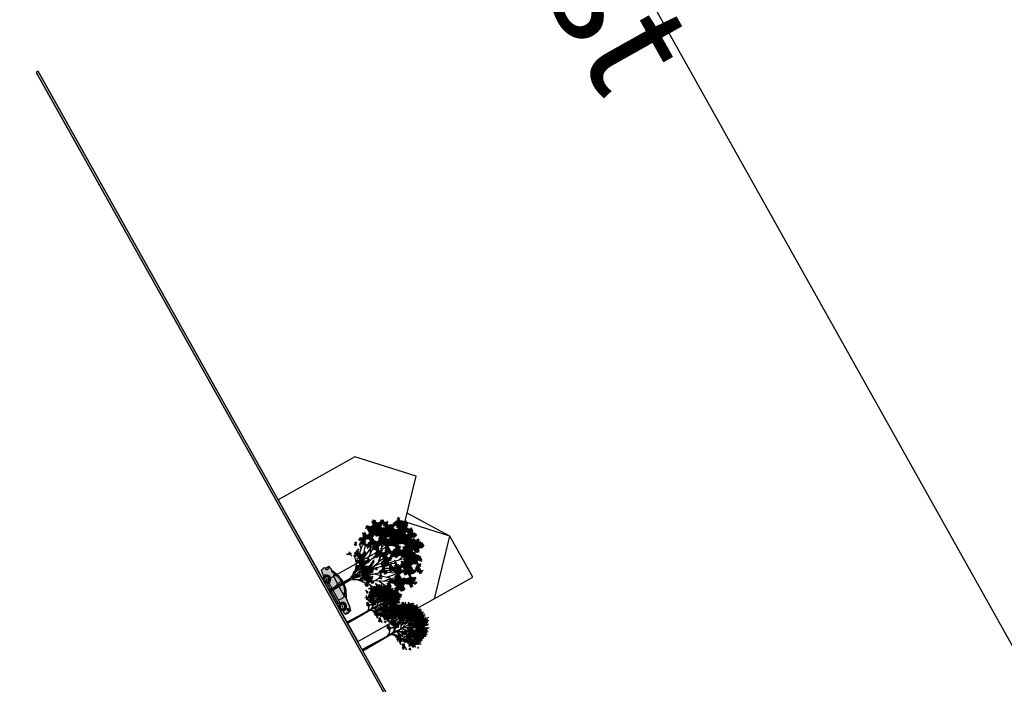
# Model space of a CAD drawing. Header units: metres. Extents: x -141 to 670, y -272 to 642.
# Tile 10 of 34: x -80 to 10, y 81 to 141. Entities that reach past the tile are written whole.
import ezdxf

# ---------------------------------------------------------------- set-up
doc = ezdxf.new("R2010")
doc.units = ezdxf.units.M
doc.header["$LTSCALE"] = 0.05
doc.layers.add('00_Noplot', color=241, linetype='Continuous', lineweight=0, plot=False)
doc.layers.add('_Hilfe', color=40, linetype='Continuous', plot=False)
doc.layers.add('F_Gebäude', color=251, linetype='Continuous', transparency=0.5)
doc.layers.add('L_Baum', color=7, linetype='Continuous', true_color=0x8d8c44)
for name, color, linetype in [('L_Möblierung', 253, 'Continuous'), ('Line 0.05', 9, 'Continuous'), ('Line 0.15', 8, 'Continuous'), ('Linie EXTRA-THIN', 13, 'Continuous')]:
    doc.layers.add(name, color=color, linetype=linetype)
doc.styles.get("Standard").update_dxf_attribs({"font": 'ARIALN.TTF'})

# ---------------------------------------------------------------- blocks, each defined once
blk = doc.blocks.new('*X12')
at = {"color": 0, "linetype": 'ByBlock'}
for p, q in [((28.618, 24.6), (29.183, 24.6)), ((28.644, 24.7), (29.024, 24.7)), ((29.455, 24.6), (30.446, 24.6)), ((29.472, 24.7), (30.473, 24.7)), ((29.489, 24.8), (29.861, 24.8)), ((30.029, 24.8), (30.473, 24.8)), ((30.156, 24.9), (30.391, 24.9)), ((30.671, 24.6), (31.62, 24.6)), ((30.718, 24.7), (31.689, 24.7)), ((30.73, 24.8), (31.725, 24.8)), ((30.746, 24.9), (30.94, 24.9)), ((31.072, 24.9), (31.697, 24.9)), ((31.224, 25), (31.651, 25)), ((27.975, 24.2), (29.648, 24.2)), ((28.06, 24.1), (29.711, 24.1)), ((28.119, 24.3), (28.171, 24.3)), ((28.126, 24), (31.603, 24)), ((28.183, 23.9), (31.453, 23.9)), ((28.202, 23.8), (31.453, 23.8)), ((28.216, 23.7), (28.931, 23.7)), ((28.402, 24.3), (31.9, 24.3)), ((28.473, 24.4), (30.374, 24.4)), ((28.593, 24.5), (29.313, 24.5)), ((28.934, 23.7), (33.193, 23.7)), ((29.346, 24.5), (30.374, 24.5)), ((29.797, 24.1), (31.842, 24.1)), ((29.847, 24.2), (31.9, 24.2)), ((30.477, 24.4), (31.84, 24.4)), ((30.487, 24.5), (31.631, 24.5)), ((31.468, 23.8), (32.562, 23.8)), ((31.641, 24), (31.786, 24)), ((31.658, 23.9), (32.591, 23.9)), ((31.949, 24), (32.741, 24)), ((32.09, 24.1), (32.804, 24.1)), ((32.231, 24.2), (32.737, 24.2)), ((32.867, 23.8), (33.156, 23.8)), ((32.931, 23.9), (33.044, 23.9)), ((33.528, 23.7), (33.688, 23.7)), ((33.613, 23.8), (33.624, 23.8)), ((27.414, 22.7), (31.594, 22.7)), ((27.466, 22.8), (33.461, 22.8)), ((27.795, 22.9), (30.709, 22.9)), ((27.808, 23), (30.312, 23)), ((27.821, 23.1), (27.976, 23.1)), ((28.172, 23.1), (30.35, 23.1)), ((28.201, 23.2), (30.389, 23.2)), ((28.231, 23.6), (28.631, 23.6)), ((28.266, 23.3), (30.433, 23.3)), ((28.277, 23.5), (28.595, 23.5)), ((28.323, 23.4), (28.586, 23.4)), ((28.753, 23.6), (28.791, 23.6)), ((28.857, 23.4), (30.533, 23.4)), ((28.942, 23.5), (32.783, 23.5)), ((28.947, 23.6), (33.751, 23.6)), ((30.433, 23), (30.659, 23)), ((30.676, 23.2), (32.65, 23.2)), ((30.7, 23.4), (32.727, 23.4)), ((30.713, 23.3), (32.63, 23.3)), ((30.794, 22.9), (33.465, 22.9)), ((30.866, 23), (32.69, 23)), ((30.891, 23.1), (32.67, 23.1)), ((31.723, 22.7), (33.374, 22.7)), ((32.699, 23), (33.441, 23)), ((32.897, 23.5), (33.814, 23.5)), ((32.99, 23.4), (33.796, 23.4)), ((33.024, 23.3), (33.537, 23.3)), ((33.057, 23.2), (33.064, 23.2)), ((33.147, 23.1), (33.417, 23.1)), ((33.181, 23.2), (33.394, 23.2)), ((33.735, 22.7), (34.073, 22.7)), ((33.806, 22.8), (34.012, 22.8)), ((34.28, 22.7), (34.388, 22.7)), ((27.028, 22), (31.09, 22)), ((27.077, 21.9), (31.099, 21.9)), ((27.127, 21.8), (30.69, 21.8)), ((27.133, 22.1), (29.971, 22.1)), ((27.42, 22.2), (30.033, 22.2)), ((27.424, 22.6), (27.88, 22.6)), ((27.5, 22.3), (29.225, 22.3)), ((27.514, 22.5), (27.88, 22.5)), ((27.516, 22.4), (27.927, 22.4)), ((27.955, 22.6), (28.051, 22.6)), ((28.138, 22.4), (29.153, 22.4)), ((28.166, 22.5), (29.258, 22.5)), ((28.184, 22.6), (31.364, 22.6)), ((29.282, 22.3), (30.095, 22.3)), ((29.346, 22.5), (30.219, 22.5)), ((29.346, 22.4), (30.157, 22.4)), ((30.447, 22.5), (31.318, 22.5)), ((30.462, 22.4), (31.273, 22.4)), ((30.489, 22.3), (31.313, 22.3)), ((30.516, 22.1), (31.255, 22.1)), ((30.566, 22.2), (31.358, 22.2)), ((30.796, 21.8), (31.108, 21.8)), ((31.411, 21.9), (32.831, 21.9)), ((31.533, 21.8), (32.854, 21.8)), ((31.8, 22.4), (34.341, 22.4)), ((31.85, 22.5), (34.445, 22.5)), ((31.934, 22), (32.853, 22)), ((31.966, 22.6), (33.435, 22.6)), ((31.991, 22.3), (33.202, 22.3)), ((32.073, 22.2), (32.402, 22.2)), ((32.073, 22.1), (32.416, 22.1)), ((32.589, 22.1), (33.193, 22.1)), ((32.64, 22.2), (33.217, 22.2)), ((33.32, 21.8), (34.014, 21.8)), ((33.331, 21.9), (34.106, 21.9)), ((33.461, 22), (34.52, 22)), ((33.49, 22.1), (34.505, 22.1)), ((33.512, 22.2), (34.486, 22.2)), ((33.533, 22.3), (34.263, 22.3)), ((33.69, 22.6), (34.134, 22.6)), ((34.165, 22.6), (34.445, 22.6)), ((34.341, 21.9), (34.344, 21.9)), ((27.187, 21.2), (28.49, 21.2)), ((27.253, 21.1), (29.814, 21.1)), ((27.28, 21.3), (28.426, 21.3)), ((27.361, 21), (27.468, 21)), ((27.374, 21.4), (28.412, 21.4)), ((27.427, 21.7), (28.65, 21.7)), ((27.461, 21.6), (28.622, 21.6)), ((27.468, 21.5), (28.601, 21.5)), ((27.969, 21), (30.564, 21)), ((27.986, 20.8), (29.671, 20.8)), ((28.014, 20.9), (30.483, 20.9)), ((28.709, 21.7), (29.716, 21.7)), ((28.838, 21.6), (29.541, 21.6)), ((28.923, 21.2), (29.636, 21.2)), ((28.971, 21.5), (29.569, 21.5)), ((29.023, 21.3), (29.514, 21.3)), ((29.028, 21.4), (29.541, 21.4)), ((29.734, 20.8), (30.406, 20.8)), ((29.884, 21.1), (31.606, 21.1)), ((29.914, 21.2), (31.632, 21.2)), ((29.945, 21.3), (30.126, 21.3)), ((29.96, 21.7), (30.592, 21.7)), ((30.103, 21.6), (30.692, 21.6)), ((30.211, 21.3), (31.405, 21.3)), ((30.246, 21.5), (30.693, 21.5)), ((30.273, 21.4), (31.262, 21.4)), ((30.852, 21), (31.581, 21)), ((30.893, 21.5), (31.278, 21.5)), ((30.91, 21.7), (31.207, 21.7)), ((30.912, 21.6), (31.268, 21.6)), ((30.923, 20.8), (31.575, 20.8)), ((30.932, 20.9), (31.575, 20.9)), ((31.506, 21.3), (32.352, 21.3)), ((31.563, 21.4), (34.364, 21.4)), ((31.662, 21.2), (32.269, 21.2)), ((31.788, 21.1), (32.284, 21.1)), ((31.824, 21.7), (32.881, 21.7)), ((31.895, 21.5), (34.002, 21.5)), ((31.911, 20.8), (31.998, 20.8)), ((31.915, 21), (32.299, 21)), ((31.924, 21.6), (33.963, 21.6)), ((32.726, 21.3), (34.409, 21.3)), ((32.755, 21.2), (34.438, 21.2)), ((32.826, 20.8), (33.63, 20.8)), ((32.937, 21.1), (34.401, 21.1)), ((32.977, 21), (34.364, 21)), ((32.995, 20.9), (34.168, 20.9)), ((33.296, 21.7), (33.924, 21.7)), ((33.712, 20.8), (34.163, 20.8)), ((34.508, 20.8), (34.775, 20.8)), ((34.609, 20.9), (34.649, 20.9)), ((27.629, 20.5), (28.385, 20.5)), ((27.664, 20.6), (28.372, 20.6)), ((27.7, 20.7), (28.447, 20.7)), ((27.844, 20.4), (28.445, 20.4)), ((27.891, 20.1), (28.933, 20.1)), ((27.929, 20), (28.736, 20)), ((27.967, 19.9), (28.194, 19.9)), ((27.971, 20.2), (28.968, 20.2)), ((28.022, 20.3), (28.601, 20.3)), ((28.298, 19.9), (28.603, 19.9)), ((28.67, 20.7), (29.098, 20.7)), ((28.706, 20.6), (29.056, 20.6)), ((28.706, 20.5), (29.09, 20.5)), ((28.764, 20.3), (29.183, 20.3)), ((28.808, 20.4), (29.125, 20.4)), ((29.067, 20.2), (29.188, 20.2)), ((29.609, 20.7), (29.615, 20.7)), ((29.844, 20.7), (30.355, 20.7)), ((29.961, 20.6), (30.435, 20.6)), ((30.09, 20.5), (30.397, 20.5)), ((30.395, 20.1), (30.643, 20.1)), ((30.453, 20.2), (30.499, 20.2)), ((30.456, 20), (30.71, 20)), ((30.512, 19.9), (30.777, 19.9)), ((30.943, 20.7), (31.679, 20.7)), ((31.009, 20.6), (32.182, 20.6)), ((31.075, 20.5), (31.088, 20.5)), ((31.135, 20), (31.449, 20)), ((31.135, 19.9), (31.426, 19.9)), ((31.256, 20.1), (31.315, 20.1)), ((31.428, 20.5), (32.201, 20.5)), ((31.545, 20.4), (31.968, 20.4)), ((31.596, 20.3), (31.937, 20.3)), ((31.596, 20.2), (31.907, 20.2)), ((31.618, 20.1), (32.139, 20.1)), ((31.682, 20), (31.836, 20)), ((31.841, 20.7), (32.121, 20.7)), ((31.935, 20), (32.344, 20)), ((32.028, 20.4), (32.151, 20.4)), ((32.055, 19.9), (32.398, 19.9)), ((32.713, 20.7), (33.321, 20.7)), ((32.741, 20.6), (33.24, 20.6)), ((32.87, 20.5), (33.189, 20.5)), ((32.959, 20.4), (33.493, 20.4)), ((32.983, 20.3), (33.493, 20.3)), ((33.007, 20.2), (33.511, 20.2)), ((33.155, 20.1), (34.619, 20.1)), ((33.394, 20), (34.659, 20)), ((33.467, 19.9), (34.488, 19.9)), ((33.679, 20.4), (33.787, 20.4)), ((33.689, 20.3), (34.568, 20.3)), ((33.699, 20.2), (34.591, 20.2)), ((33.727, 20.7), (34.83, 20.7)), ((33.743, 20.6), (34.848, 20.6)), ((33.887, 20.4), (34.73, 20.4)), ((33.909, 20.5), (34.803, 20.5)), ((28.049, 19.4), (28.427, 19.4)), ((28.088, 19.5), (28.256, 19.5)), ((28.189, 19.3), (28.413, 19.3)), ((28.225, 19.2), (28.245, 19.2)), ((28.353, 19.8), (28.558, 19.8)), ((28.771, 19.4), (28.912, 19.4)), ((28.771, 19.3), (29.033, 19.3)), ((28.781, 19.2), (29.106, 19.2)), ((28.858, 19.1), (31.438, 19.1)), ((28.911, 19), (32.381, 19)), ((28.913, 18.9), (29.325, 18.9)), ((29.133, 19.2), (30.485, 19.2)), ((29.195, 19.3), (30.436, 19.3)), ((29.313, 19.8), (29.544, 19.8)), ((29.313, 19.7), (29.652, 19.7)), ((29.325, 19.6), (29.685, 19.6)), ((29.361, 19.5), (29.718, 19.5)), ((29.386, 19.4), (29.833, 19.4)), ((29.705, 18.9), (32.326, 18.9)), ((30.032, 19.4), (30.436, 19.4)), ((30.04, 19.7), (30.4, 19.7)), ((30.077, 19.8), (30.331, 19.8)), ((30.09, 19.6), (30.434, 19.6)), ((30.123, 19.5), (30.436, 19.5)), ((30.562, 19.2), (31.399, 19.2)), ((30.563, 19.8), (30.838, 19.8)), ((30.578, 19.3), (31.448, 19.3)), ((30.613, 19.7), (30.906, 19.7)), ((30.614, 19.4), (31.486, 19.4)), ((30.663, 19.6), (30.991, 19.6)), ((30.714, 19.5), (31.469, 19.5)), ((30.998, 19.6), (31.369, 19.6)), ((31.048, 19.7), (31.255, 19.7)), ((31.098, 19.8), (31.255, 19.8)), ((31.611, 19.1), (32.018, 19.1)), ((31.693, 19.2), (31.928, 19.2)), ((31.734, 19.3), (31.868, 19.3)), ((32.123, 19.8), (32.303, 19.8)), ((32.163, 19.1), (32.356, 19.1)), ((32.592, 19.3), (33.04, 19.3)), ((32.618, 19.2), (33.308, 19.2)), ((32.803, 19.1), (33.395, 19.1)), ((32.842, 19.4), (33.048, 19.4)), ((32.862, 19.6), (33.033, 19.6)), ((32.862, 19.5), (33.055, 19.5)), ((32.921, 19), (33.509, 19)), ((32.94, 18.9), (33.409, 18.9)), ((33.059, 19.3), (33.277, 19.3)), ((33.537, 19.8), (33.711, 19.8)), ((33.633, 19.4), (33.953, 19.4)), ((33.634, 19.3), (33.891, 19.3)), ((33.669, 19.5), (34.037, 19.5)), ((33.737, 19.6), (33.881, 19.6)), ((34.137, 19.8), (34.31, 19.8)), ((28.59, 18.5), (29.099, 18.5)), ((28.64, 18.4), (28.878, 18.4)), ((28.657, 18.2), (28.794, 18.2)), ((28.676, 18.3), (28.823, 18.3)), ((28.768, 18.6), (28.859, 18.6)), ((29.091, 18.8), (29.319, 18.8)), ((29.091, 18.7), (29.357, 18.7)), ((29.593, 18.8), (32.138, 18.8)), ((30.085, 18.5), (30.248, 18.5)), ((30.107, 18.6), (30.238, 18.6)), ((30.13, 18.7), (30.33, 18.7)), ((30.374, 18.7), (32.138, 18.7)), ((30.468, 18.6), (30.664, 18.6)), ((30.739, 18.6), (32.243, 18.6)), ((30.748, 18.5), (31.064, 18.5)), ((30.763, 18.4), (30.964, 18.4)), ((30.819, 18.3), (30.864, 18.3)), ((31.191, 18.5), (31.684, 18.5)), ((31.225, 18.4), (31.57, 18.4)), ((31.252, 18.3), (31.551, 18.3)), ((31.301, 18.2), (31.455, 18.2)), ((31.881, 18.5), (32.361, 18.5)), ((31.97, 18.4), (32.389, 18.4)), ((32.034, 18.3), (32.306, 18.3)), ((32.8, 18.8), (33.13, 18.8)), ((32.8, 18.7), (33.158, 18.7)), ((32.832, 18.6), (33.175, 18.6)), ((32.982, 18.5), (33.111, 18.5))]:
    blk.add_line(p, q, dxfattribs=at)
blk = doc.blocks.new('baum')
at = {"layer": 'L_Baum'}
for p, q in [((179.564, -281.94), (179.47, -281.583)), ((179.489, -282.166), (179.621, -281.62)), ((178.002, -282.581), (177.833, -282.505)), ((178.134, -282.75), (177.983, -282.449)), ((179.376, -282.731), (179.64, -282.373)), ((179.395, -282.656), (179.451, -282.317)), ((177.986, -283.618), (177.481, -283.312)), ((178.095, -284.305), (177.557, -283.194)), ((178.276, -283.987), (177.652, -283.127)), ((177.834, -283.371), (177.821, -283.178)), ((178.925, -283.424), (178.602, -283.076)), ((178.619, -283.06), (178.891, -283.348)), ((178.891, -283.348), (178.83, -282.908)), ((179.239, -283.73), (179.331, -283.332)), ((179.566, -283.221), (179.731, -282.929)), ((179.847, -283.127), (179.882, -282.978)), ((179.94, -283.203), (180.307, -282.661)), ((180.035, -283.705), (180.467, -283.203)), ((180.262, -283.441), (180.416, -282.695)), ((180.433, -283.763), (180.478, -283.331)), ((180.576, -283.145), (180.604, -282.872)), ((177.324, -284.08), (176.963, -284.03)), ((177.571, -284.327), (177.142, -283.848)), ((177.642, -283.988), (177.35, -283.728)), ((178.5, -283.955), (178.349, -283.403)), ((178.443, -283.685), (178.467, -283.399)), ((179.059, -284.078), (178.925, -283.424)), ((179.076, -283.39), (179.034, -283.856)), ((179.034, -283.856), (179.076, -283.991)), ((179.417, -284.563), (179.654, -283.805)), ((179.457, -284.577), (179.567, -284.12)), ((179.567, -284.12), (179.855, -283.839)), ((179.924, -284.569), (180.643, -283.407)), ((180.052, -284.364), (180.06, -283.982)), ((180.256, -284.097), (180.94, -283.766)), ((180.783, -284.327), (181.064, -283.932)), ((181.064, -284.327), (181.145, -284.013)), ((178.182, -284.969), (177.7, -284.843)), ((177.875, -284.735), (177.818, -284.689)), ((178.23, -285.02), (177.962, -284.805)), ((180.001, -284.908), (180.321, -284.807)), ((180.239, -284.837), (180.503, -284.936)), ((180.321, -284.807), (180.57, -284.574)), ((180.915, -284.392), (181.229, -284.243)), ((178.577, -285.297), (178.23, -285.02)), ((178.594, -285.281), (178.367, -285.087)), ((178.986, -285.875), (178.435, -284.903)), ((178.476, -284.902), (178.678, -285.247)), ((178.625, -285.48), (178.577, -285.297)), ((178.636, -285.443), (178.594, -285.281)), ((178.824, -285.662), (178.625, -285.48)), ((178.815, -285.603), (178.636, -285.443)), ((178.67, -284.986), (178.729, -285.376)), ((178.678, -285.247), (178.678, -284.969)), ((178.729, -285.376), (178.967, -285.763)), ((179.017, -285.839), (178.772, -284.947)), ((178.956, -285.956), (178.824, -285.662)), ((179.009, -285.67), (178.858, -285.154)), ((178.984, -285.561), (179.001, -285.138)), ((179.135, -285.011), (179.009, -285.67)), ((179.017, -285.839), (179.184, -284.959)), ((179.017, -285.839), (179.228, -285.166)), ((179.054, -285.973), (179.657, -285)), ((179.076, -285.839), (179.449, -285.264)), ((179.399, -285.446), (179.839, -285.129)), ((179.466, -285.331), (179.822, -285.138)), ((178.922, -287.869), (178.939, -285.956)), ((178.986, -287.903), (178.986, -285.875)), ((179.087, -287.903), (179.054, -285.973)), ((179.059, -285.805), (179.076, -285.839))]:
    blk.add_line(p, q, dxfattribs=at)
at = {"layer": 'L_Baum', "xscale": 0.8215182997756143, "yscale": 0.8215182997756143, "zscale": 0.8215182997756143}
blk.add_blockref('*X12', (153.574, -300.226), dxfattribs=at)
blk = doc.blocks.new('baum_2')
at = {"layer": 'L_Baum', "transparency": 33554559}
for p, q in [((107.812, -271.258), (107.827, -271.258)), ((108.156, -271.149), (108.16, -271.149)), ((108.168, -271.204), (108.219, -271.204)), ((108.18, -271.258), (108.278, -271.258)), ((108.331, -271.258), (108.961, -271.258)), ((108.347, -271.204), (108.851, -271.204)), ((108.364, -271.149), (108.864, -271.149)), ((108.425, -271.094), (108.729, -271.094)), ((108.437, -270.985), (108.475, -270.985)), ((108.437, -271.039), (108.546, -271.039)), ((108.617, -271.039), (108.743, -271.039)), ((108.662, -270.985), (108.757, -270.985)), ((108.706, -270.93), (108.771, -270.93)), ((108.751, -270.875), (108.786, -270.875)), ((108.789, -271.094), (108.879, -271.094)), ((108.796, -270.82), (108.8, -270.82)), ((108.892, -271.039), (108.895, -271.039)), ((108.99, -271.039), (109.007, -271.039)), ((108.99, -271.094), (109.046, -271.094)), ((108.99, -271.149), (109.216, -271.149)), ((108.99, -271.204), (109.214, -271.204)), ((108.99, -271.258), (109.876, -271.258)), ((109.11, -271.094), (109.219, -271.094)), ((109.164, -271.039), (109.222, -271.039)), ((109.219, -270.985), (109.225, -270.985)), ((109.226, -271.204), (109.548, -271.204)), ((109.296, -271.149), (109.575, -271.149)), ((109.366, -271.094), (109.445, -271.094)), ((109.436, -271.039), (109.468, -271.039)), ((109.576, -271.204), (109.885, -271.204)), ((109.649, -271.149), (109.729, -271.149)), ((109.722, -271.094), (109.752, -271.094)), ((109.85, -271.149), (109.893, -271.149)), ((109.983, -271.258), (109.993, -271.258)), ((110.145, -271.258), (110.191, -271.258)), ((110.245, -271.258), (110.309, -271.258)), ((110.333, -271.204), (110.345, -271.204)), ((107.226, -271.916), (107.241, -271.916)), ((107.238, -271.97), (110.788, -271.97)), ((107.25, -272.025), (110.847, -272.025)), ((107.262, -272.08), (110.843, -272.08)), ((107.271, -272.189), (111.023, -272.189)), ((107.274, -272.135), (110.838, -272.135)), ((107.327, -271.806), (107.408, -271.806)), ((107.337, -271.861), (110.904, -271.861)), ((107.346, -271.916), (110.846, -271.916)), ((107.475, -271.751), (110.662, -271.751)), ((107.48, -271.806), (110.961, -271.806)), ((107.508, -271.532), (107.508, -271.532)), ((107.529, -271.587), (107.579, -271.587)), ((107.551, -271.642), (108.083, -271.642)), ((107.573, -271.697), (110.687, -271.697)), ((107.622, -271.587), (108.046, -271.587)), ((107.791, -271.532), (108.01, -271.532)), ((107.795, -271.477), (107.973, -271.477)), ((107.799, -271.423), (107.937, -271.423)), ((107.803, -271.368), (107.9, -271.368)), ((107.807, -271.313), (107.864, -271.313)), ((108.089, -271.313), (108.135, -271.313)), ((108.113, -271.368), (109.859, -271.368)), ((108.136, -271.423), (109.851, -271.423)), ((108.137, -271.642), (110.712, -271.642)), ((108.155, -271.587), (110.703, -271.587)), ((108.16, -271.477), (110.34, -271.477)), ((108.174, -271.532), (110.313, -271.532)), ((108.192, -271.313), (109.868, -271.313)), ((109.86, -271.423), (110.368, -271.423)), ((109.901, -271.368), (110.236, -271.368)), ((109.942, -271.313), (110.273, -271.313)), ((110.328, -271.532), (110.46, -271.532)), ((110.43, -271.477), (110.46, -271.477)), ((110.477, -271.532), (110.681, -271.532)), ((110.559, -271.477), (110.658, -271.477)), ((110.681, -271.751), (110.778, -271.751)), ((110.886, -272.135), (111.058, -272.135)), ((111.018, -272.08), (111.092, -272.08)), ((106.675, -273.121), (106.776, -273.121)), ((106.831, -272.737), (106.87, -272.737)), ((106.853, -272.792), (107.018, -272.792)), ((106.875, -272.847), (108.734, -272.847)), ((106.896, -272.901), (108.421, -272.901)), ((106.918, -272.956), (108.506, -272.956)), ((106.94, -273.011), (107.604, -273.011)), ((106.961, -273.066), (107.621, -273.066)), ((106.983, -273.121), (107.637, -273.121)), ((106.997, -272.682), (108.396, -272.682)), ((107.019, -272.628), (108.291, -272.628)), ((107.048, -272.737), (108.706, -272.737)), ((107.09, -272.463), (108.159, -272.463)), ((107.098, -272.518), (108.203, -272.518)), ((107.099, -272.792), (108.72, -272.792)), ((107.105, -272.573), (108.247, -272.573)), ((107.182, -272.299), (109.026, -272.299)), ((107.202, -272.244), (109.049, -272.244)), ((107.216, -272.354), (108.368, -272.354)), ((107.251, -272.409), (108.371, -272.409)), ((107.61, -273.011), (108.591, -273.011)), ((107.668, -273.066), (108.675, -273.066)), ((107.726, -273.121), (108.378, -273.121)), ((108.217, -272.463), (108.374, -272.463)), ((108.326, -272.518), (108.377, -272.518)), ((108.378, -273.121), (108.76, -273.121)), ((108.385, -272.354), (109.002, -272.354)), ((108.416, -272.409), (108.696, -272.409)), ((108.447, -272.463), (108.728, -272.463)), ((108.478, -272.518), (108.648, -272.518)), ((108.494, -272.901), (108.749, -272.901)), ((108.509, -272.573), (108.663, -272.573)), ((108.52, -272.682), (108.691, -272.682)), ((108.54, -272.628), (108.677, -272.628)), ((109.025, -273.438), (108.648, -272.473)), ((108.919, -273.156), (108.672, -273.062)), ((108.675, -272.518), (108.76, -272.518)), ((108.719, -272.956), (108.763, -272.956)), ((108.72, -272.409), (108.932, -272.409)), ((108.721, -272.573), (108.792, -272.573)), ((108.767, -272.628), (108.824, -272.628)), ((108.785, -272.463), (108.97, -272.463)), ((109.049, -272.815), (108.801, -272.485)), ((108.813, -272.682), (108.856, -272.682)), ((109.06, -273.038), (108.848, -272.779)), ((108.85, -272.518), (109.007, -272.518)), ((108.859, -272.737), (108.889, -272.737)), ((109.049, -273.356), (108.872, -273.003)), ((108.906, -272.792), (108.921, -272.792)), ((108.914, -272.573), (109.122, -272.573)), ((108.952, -272.847), (108.953, -272.847)), ((108.979, -272.628), (109.095, -272.628)), ((109.028, -272.518), (109.149, -272.518)), ((109.036, -272.463), (109.177, -272.463)), ((109.043, -272.409), (109.204, -272.409)), ((109.043, -272.682), (109.067, -272.682)), ((109.049, -272.909), (109.284, -272.52)), ((109.084, -273.991), (109.049, -272.826)), ((109.05, -272.354), (109.232, -272.354)), ((109.058, -272.299), (109.259, -272.299)), ((109.065, -272.244), (110.988, -272.244)), ((109.072, -272.826), (109.107, -272.332)), ((109.072, -272.838), (109.26, -272.697)), ((109.072, -273.015), (109.084, -272.862)), ((109.096, -273.674), (109.072, -273.015)), ((109.207, -272.682), (109.248, -272.682)), ((109.209, -273.121), (109.278, -273.121)), ((109.212, -273.066), (109.305, -273.066)), ((109.214, -272.628), (109.316, -272.628)), ((109.215, -273.011), (109.438, -273.011)), ((109.218, -272.956), (109.423, -272.956)), ((109.221, -272.901), (109.409, -272.901)), ((109.222, -272.573), (109.383, -272.573)), ((109.223, -272.847), (109.395, -272.847)), ((109.23, -272.518), (109.451, -272.518)), ((109.237, -272.463), (109.518, -272.463)), ((109.245, -272.409), (111.16, -272.409)), ((109.245, -272.792), (109.638, -272.792)), ((109.252, -272.354), (111.245, -272.354)), ((109.26, -272.299), (111.181, -272.299)), ((109.293, -272.737), (111.148, -272.737)), ((109.308, -273.066), (109.452, -273.066)), ((109.309, -273.121), (109.466, -273.121)), ((109.342, -272.682), (111.154, -272.682)), ((109.39, -272.628), (110.691, -272.628)), ((109.406, -272.847), (109.606, -272.847)), ((109.438, -272.573), (111.019, -272.573)), ((109.449, -272.901), (109.573, -272.901)), ((109.487, -272.518), (111.183, -272.518)), ((109.492, -272.956), (109.54, -272.956)), ((109.515, -273.121), (110.817, -273.121)), ((109.535, -272.463), (111.143, -272.463)), ((109.578, -273.085), (109.696, -272.932)), ((109.615, -273.066), (110.864, -273.066)), ((109.66, -272.792), (111.203, -272.792)), ((109.66, -272.847), (111.092, -272.847)), ((109.66, -272.901), (111.311, -272.901)), ((109.716, -273.011), (110.923, -273.011)), ((109.816, -272.956), (111.148, -272.956)), ((111.021, -273.066), (111.27, -273.066)), ((111.121, -273.011), (111.184, -273.011)), ((111.131, -273.121), (111.206, -273.121)), ((111.153, -272.628), (111.166, -272.628)), ((111.164, -272.244), (111.189, -272.244)), ((111.274, -272.628), (111.494, -272.628)), ((111.315, -272.573), (111.354, -272.573)), ((111.486, -272.573), (111.549, -272.573)), ((106.578, -273.175), (106.642, -273.175)), ((106.799, -273.887), (107.052, -273.887)), ((106.826, -273.34), (108.31, -273.34)), ((106.89, -273.833), (107.057, -273.833)), ((106.904, -273.394), (108.373, -273.394)), ((106.904, -273.559), (107.945, -273.559)), ((106.927, -273.504), (107.891, -273.504)), ((106.937, -273.997), (106.957, -273.997)), ((106.95, -273.942), (107.004, -273.942)), ((106.96, -273.449), (108.193, -273.449)), ((107.005, -273.175), (107.542, -273.175)), ((107.026, -273.23), (107.676, -273.23)), ((107.048, -273.285), (108.409, -273.285)), ((107.089, -273.613), (108, -273.613)), ((107.165, -273.833), (107.257, -273.833)), ((107.18, -273.778), (107.394, -273.778)), ((107.194, -273.723), (108.109, -273.723)), ((107.208, -273.668), (108.055, -273.668)), ((107.504, -273.778), (108.003, -273.778)), ((107.647, -273.833), (107.947, -273.833)), ((107.686, -273.942), (108.191, -273.942)), ((107.701, -273.997), (108.186, -273.997)), ((107.741, -273.887), (108.069, -273.887)), ((107.776, -273.23), (108.398, -273.23)), ((107.784, -273.175), (108.388, -273.175)), ((107.869, -274.052), (108.076, -274.052)), ((107.904, -273.504), (108.214, -273.504)), ((108.063, -273.559), (108.235, -273.559)), ((108.542, -274.05), (108.084, -273.744)), ((108.199, -273.449), (108.436, -273.449)), ((108.825, -274.474), (108.201, -274.062)), ((108.222, -273.613), (108.255, -273.613)), ((108.86, -274.451), (108.237, -274.074)), ((108.245, -273.504), (108.684, -273.504)), ((108.307, -273.897), (108.248, -273.627)), ((108.291, -273.559), (108.731, -273.559)), ((108.338, -273.613), (108.777, -273.613)), ((108.384, -273.668), (108.499, -273.668)), ((108.384, -273.833), (108.739, -273.833)), ((108.43, -273.723), (108.463, -273.723)), ((108.437, -273.449), (108.852, -273.449)), ((108.44, -273.175), (108.597, -273.175)), ((108.444, -273.887), (108.502, -273.887)), ((108.448, -273.394), (108.801, -273.394)), ((108.459, -273.34), (108.75, -273.34)), ((108.47, -273.285), (108.699, -273.285)), ((108.481, -273.23), (108.648, -273.23)), ((108.484, -273.778), (108.692, -273.778)), ((108.498, -273.723), (108.644, -273.723)), ((108.505, -273.942), (108.594, -273.942)), ((108.512, -273.668), (108.824, -273.668)), ((108.565, -273.997), (108.686, -273.997)), ((108.625, -274.052), (108.778, -274.052)), ((108.749, -273.723), (108.871, -273.723)), ((109.06, -274.168), (108.754, -273.744)), ((108.778, -273.744), (109.06, -274.109)), ((109.025, -273.58), (108.837, -273.427)), ((108.842, -273.504), (108.903, -273.504)), ((108.913, -273.778), (108.917, -273.778)), ((109.06, -274.109), (109.025, -273.438)), ((109.107, -273.379), (109.225, -273.215)), ((109.107, -273.721), (109.472, -273.438)), ((109.107, -273.662), (109.284, -273.568)), ((109.131, -274.392), (109.107, -273.721)), ((109.107, -274.427), (109.437, -274.085)), ((109.19, -274.474), (109.496, -274.062)), ((109.204, -273.23), (109.223, -273.23)), ((109.207, -273.175), (109.251, -273.175)), ((109.28, -273.833), (109.655, -273.833)), ((109.302, -274.052), (109.841, -274.052)), ((109.305, -273.887), (109.595, -273.887)), ((109.311, -273.175), (109.709, -273.175)), ((109.312, -273.23), (109.637, -273.23)), ((109.314, -273.285), (109.566, -273.285)), ((109.315, -273.34), (109.494, -273.34)), ((109.317, -273.394), (109.423, -273.394)), ((109.318, -273.449), (109.351, -273.449)), ((109.329, -273.997), (109.568, -273.997)), ((109.36, -273.778), (109.755, -273.778)), ((109.44, -273.723), (109.803, -273.723)), ((109.448, -273.559), (109.665, -273.559)), ((109.454, -273.942), (109.582, -273.942)), ((109.486, -273.504), (109.842, -273.504)), ((109.496, -274.062), (109.813, -273.886)), ((109.52, -273.668), (109.799, -273.668)), ((109.524, -273.449), (109.88, -273.449)), ((109.562, -273.394), (109.919, -273.394)), ((109.578, -273.968), (109.825, -273.85)), ((109.586, -273.997), (109.764, -273.997)), ((109.6, -273.34), (109.958, -273.34)), ((109.6, -273.613), (109.858, -273.613)), ((109.638, -273.285), (109.997, -273.285)), ((109.649, -273.933), (110.19, -273.627)), ((109.676, -273.23), (110.724, -273.23)), ((109.68, -273.559), (109.871, -273.559)), ((109.714, -273.175), (110.771, -273.175)), ((109.813, -273.886), (110.366, -273.933)), ((109.855, -273.942), (109.927, -273.942)), ((109.862, -273.997), (110.179, -273.997)), ((109.869, -274.052), (110.195, -274.052)), ((109.978, -273.744), (110.049, -273.486)), ((109.982, -273.887), (110.18, -273.887)), ((109.998, -273.942), (110.868, -273.942)), ((110.016, -273.285), (111.305, -273.285)), ((110.021, -273.34), (111.279, -273.34)), ((110.027, -273.394), (110.196, -273.394)), ((110.033, -273.449), (110.1, -273.449)), ((110.134, -273.559), (111.077, -273.559)), ((110.142, -273.723), (111.073, -273.723)), ((110.168, -273.504), (111.274, -273.504)), ((110.177, -273.778), (110.895, -273.778)), ((110.187, -273.997), (110.766, -273.997)), ((110.194, -273.613), (111.018, -273.613)), ((110.208, -273.449), (111.399, -273.449)), ((110.247, -273.394), (111.29, -273.394)), ((110.247, -273.833), (110.587, -273.833)), ((110.254, -273.668), (111.046, -273.668)), ((110.275, -274.052), (110.664, -274.052)), ((110.318, -273.887), (110.764, -273.887)), ((110.963, -273.997), (111.219, -273.997)), ((110.99, -274.052), (111.402, -274.052)), ((111.012, -273.942), (111.24, -273.942)), ((111.152, -273.23), (111.331, -273.23)), ((111.276, -273.887), (111.283, -273.887)), ((111.326, -273.613), (111.477, -273.613)), ((111.373, -273.668), (111.401, -273.668)), ((111.486, -273.34), (111.65, -273.34)), ((111.51, -273.285), (111.732, -273.285)), ((111.534, -273.23), (111.588, -273.23)), ((111.558, -273.175), (111.572, -273.175)), ((107.016, -274.216), (107.759, -274.216)), ((107.188, -274.435), (107.254, -274.435)), ((107.201, -274.271), (107.712, -274.271)), ((107.25, -274.38), (107.578, -274.38)), ((107.312, -274.325), (107.665, -274.325)), ((107.319, -274.544), (107.319, -274.544)), ((107.323, -274.49), (107.405, -274.49)), ((107.328, -274.435), (107.491, -274.435)), ((107.516, -274.161), (107.705, -274.161)), ((107.578, -274.38), (107.618, -274.38)), ((108.26, -274.38), (107.778, -274.462)), ((107.792, -274.435), (107.98, -274.435)), ((107.883, -274.38), (108.516, -274.38)), ((107.92, -274.216), (108.698, -274.216)), ((107.968, -274.271), (108.626, -274.271)), ((107.974, -274.325), (108.473, -274.325)), ((108.037, -274.106), (108.24, -274.106)), ((108.26, -274.38), (108.084, -274.321)), ((108.099, -274.161), (108.404, -274.161)), ((108.115, -274.544), (108.214, -274.544)), ((108.259, -274.49), (108.468, -274.49)), ((108.825, -274.474), (108.26, -274.38)), ((108.411, -274.106), (108.87, -274.106)), ((108.423, -274.161), (108.962, -274.161)), ((108.506, -274.435), (108.558, -274.435)), ((108.519, -274.325), (108.717, -274.325)), ((108.601, -274.49), (108.805, -274.49)), ((108.716, -274.38), (108.807, -274.38)), ((109.06, -274.792), (108.825, -274.474)), ((109.049, -274.662), (108.86, -274.451)), ((109.084, -274.745), (108.872, -274.509)), ((109.072, -274.662), (109.06, -274.168)), ((109.072, -275.592), (109.06, -274.792)), ((109.107, -274.427), (109.084, -274.215)), ((109.086, -275.049), (109.1, -274.767)), ((109.096, -275.275), (109.131, -274.521)), ((109.119, -276.051), (109.131, -274.733)), ((109.131, -274.521), (109.178, -274.392)), ((109.131, -274.733), (109.19, -274.474)), ((109.143, -275.121), (109.213, -274.933)), ((109.166, -274.933), (109.507, -274.674)), ((109.178, -274.392), (109.413, -274.144)), ((109.213, -274.933), (109.413, -274.756)), ((109.329, -274.106), (110.211, -274.106)), ((109.357, -274.161), (109.586, -274.161)), ((109.384, -274.216), (109.6, -274.216)), ((109.412, -274.271), (109.615, -274.271)), ((109.472, -274.325), (109.63, -274.325)), ((109.507, -274.674), (109.613, -274.533)), ((109.507, -274.674), (109.907, -274.557)), ((109.509, -274.764), (109.527, -274.764)), ((109.517, -274.709), (109.979, -274.709)), ((109.524, -274.654), (110.102, -274.654)), ((109.531, -274.49), (109.558, -274.49)), ((109.531, -274.544), (109.651, -274.544)), ((109.531, -274.599), (109.905, -274.599)), ((109.563, -274.38), (109.644, -274.38)), ((109.619, -274.161), (110.226, -274.161)), ((109.654, -274.435), (109.659, -274.435)), ((109.666, -274.764), (109.796, -274.764)), ((109.679, -274.544), (109.743, -274.544)), ((109.698, -274.216), (109.943, -274.216)), ((109.712, -274.49), (109.743, -274.49)), ((109.778, -274.271), (109.934, -274.271)), ((109.779, -274.818), (109.845, -274.818)), ((109.834, -274.544), (109.98, -274.544)), ((109.857, -274.325), (109.926, -274.325)), ((109.872, -274.168), (110.237, -274.133)), ((109.893, -274.873), (109.895, -274.873)), ((109.943, -274.262), (110.354, -274.439)), ((109.954, -274.216), (110.242, -274.216)), ((110.045, -274.49), (110.055, -274.49)), ((110.166, -274.356), (110.319, -274.321)), ((110.323, -274.325), (110.857, -274.325)), ((110.344, -274.38), (110.67, -274.38)), ((110.364, -274.106), (110.622, -274.106)), ((110.366, -274.435), (110.614, -274.435)), ((110.375, -274.271), (110.501, -274.271)), ((110.387, -274.49), (110.436, -274.49)), ((110.408, -274.544), (110.417, -274.544)), ((110.539, -274.49), (110.658, -274.49)), ((110.665, -274.544), (110.701, -274.544)), ((111.018, -274.106), (111.064, -274.106)), ((109.037, -277.92), (109.072, -275.592)), ((109.084, -277.896), (109.096, -275.71)), ((109.091, -275.675), (109.096, -275.285)), ((109.096, -275.71), (109.154, -277.92))]:
    blk.add_line(p, q, dxfattribs=at)
blk = doc.blocks.new('bmw_3l')
at = {"layer": 'F_Gebäude', "true_color": 0xffffff, "transparency": 33554687}
h = blk.add_hatch(color=7, dxfattribs=at)
edge = h.paths.add_edge_path()
edge.add_line((-305, 203), (-275, 147))
edge.add_line((-275, 147), (-230, 97))
edge.add_arc((-12, 293), 294, 221.98721, 272.27867)
edge.add_arc((-14, 351), 351, 272.27867, 329.00077)
edge.add_line((287, 170), (384, 179))
edge.add_line((384, 179), (384, 153))
edge.add_line((384, 153), (2362, 153))
edge.add_line((2362, 153), (2362, 186))
edge.add_line((2362, 186), (2448, 196))
edge.add_arc((2730, 278), 294, 196.16868, 271.30645)
edge.add_arc((2744, 312), 328, 268.8598, 341.9424)
edge.add_line((3055, 210), (3151, 212))
edge.add_line((3151, 212), (3654, 273))
edge.add_line((3654, 273), (3687, 306))
edge.add_line((3687, 306), (3661, 322))
edge.add_line((3661, 322), (3684, 381))
edge.add_line((3684, 381), (3715, 381))
edge.add_line((3715, 381), (3698, 416))
edge.add_line((3698, 416), (3731, 518))
edge.add_line((3731, 518), (3736, 570))
edge.add_line((3736, 570), (3736, 605))
edge.add_line((3736, 605), (3672, 624))
edge.add_line((3672, 624), (3671, 668))
edge.add_line((3671, 668), (3663, 672))
edge.add_arc((2693, 640), 970, 1.87406, 12.90931)
edge.add_line((3639, 857), (3668, 991))
edge.add_line((3668, 991), (3264, 1049))
edge.add_line((3264, 1049), (3240, 1043))
edge.add_arc((1236, -2779), 4316, 62.32577, 71.72392)
edge.add_line((2589, 1319), (2591, 1333))
edge.add_arc((2091, -1593), 2969, 80.2985, 85.93805)
edge.add_arc((1826, -3534), 4925, 84.46026, 92.31027)
edge.add_arc((1619, -4), 1391, 89.66657, 106.02027)
edge.add_arc((7326, -12416), 15038, 113.89498, 115.4379)
edge.add_arc((2695, -2698), 4273, 115.33311, 120.72807)
edge.add_line((512, 975), (469, 950))
edge.add_line((469, 950), (420, 956))
edge.add_line((420, 956), (421, 972))
edge.add_line((421, 972), (80, 923))
edge.add_line((80, 923), (-197, 880))
edge.add_line((-197, 880), (-413, 839))
edge.add_line((-413, 839), (-532, 808))
edge.add_arc((-435, 436), 385, 104.60127, 129.15501)
edge.add_arc((-341, 587), 368, 156.37326, 185.71347)
edge.add_line((-707, 550), (-747, 540))
edge.add_line((-747, 540), (-752, 511))
edge.add_line((-752, 511), (-747, 457))
edge.add_line((-747, 457), (-734, 424))
edge.add_line((-734, 424), (-722, 402))
edge.add_line((-722, 402), (-691, 397))
edge.add_line((-691, 397), (-660, 344))
edge.add_line((-660, 344), (-712, 340))
edge.add_line((-712, 340), (-737, 329))
edge.add_arc((-733, 321), 8.96, 113.74949, 299.38061)
edge.add_line((-729, 313), (-691, 306))
edge.add_line((-691, 306), (-692, 289))
edge.add_line((-692, 289), (-699, 277))
edge.add_line((-699, 277), (-712, 276))
edge.add_line((-712, 276), (-730, 250))
edge.add_line((-730, 250), (-724, 229))
edge.add_line((-724, 229), (-641, 205))
edge.add_line((-641, 205), (-603, 207))
edge.add_line((-603, 207), (-578, 187))
edge.add_line((-578, 187), (-387, 182))
edge.add_line((-387, 182), (-370, 206))
edge.add_line((-370, 206), (-305, 203))
at = {"layer": 'L_Möblierung', "transparency": 16777216}
blk.add_line((2375, 298), (386, 294), dxfattribs=at)
at = {"layer": 'L_Möblierung', "transparency": 16777216, "flags": 128}
for points in [[(-305, 203), (-275, 147), (-230, 97, 0.223029), (0, 0, 0.252677), (287, 170), (384, 179), (384, 153), (2362, 153), (2362, 186), (2448, 196, 0.340125), (2737, -16, 0.33015), (3055, 210), (3151, 212), (3151, 212), (3654, 273), (3687, 306), (3661, 322), (3684, 381), (3715, 381), (3698, 416), (3731, 518), (3736, 570), (3736, 570), (3736, 605), (3672, 624), (3671, 668), (3663, 672), (3663, 672), (3663, 672, 0.048188), (3639, 857), (3668, 991), (3264, 1049), (3240, 1043, 0.04103), (2589, 1319), (2591, 1333, 0.024612), (2301, 1368, 0.034266), (1627, 1387, 0.071478), (1235, 1333), (1235, 1333, 0.006732), (867, 1164, 0.023544), (512, 975), (469, 950), (420, 956), (421, 972), (80, 923), (-197, 880), (-413, 839), (-532, 808, 0.107548), (-678, 734, 0.128725), (-707, 550), (-747, 540), (-752, 511), (-747, 457), (-734, 424), (-722, 402), (-691, 397), (-660, 344), (-712, 340), (-737, 329, 1.050389), (-729, 313), (-691, 306), (-692, 289), (-699, 277), (-712, 276), (-730, 250), (-724, 229), (-641, 205), (-603, 207), (-578, 187), (-387, 182), (-370, 206)], [(726, 912, -0.06221), (889, 1034, -0.01962), (1056, 1142, -0.031546), (1200, 1218, -0.049794), (1336, 1276, -0.058146), (1466, 1304, -0.043226), (1617, 1319, -0.012652), (1775, 1323, -0.019423), (1940, 1322, -0.015211), (2085, 1316, -0.042847), (2222, 1297, -0.019729), (2350, 1269, -0.042694), (2497, 1217, -0.02783), (2608, 1160, -0.02395), (2728, 1090, -0.164124), (2767, 1046, -0.230769), (2767, 994, -0.055346), (2738, 955, -0.173669), (2697, 937), (1260, 909), (1061, 906), (868, 904)]]:
    blk.add_lwpolyline(points, format="xyb", close=True, dxfattribs=at)
for points in [[(512, 975, 0.061957), (625, 952, 0.129206), (684, 962, 0.035337), (747, 997, -0.003372), (916, 1106, -0.01958), (1069, 1194, -0.017372), (1186, 1254, -0.004237), (1281, 1302, 0.105667), (1235, 1333, 0.916746)], [(726, 912, 0.127987), (667, 818, 0.069517), (637, 588, 0.054709), (670, 295, 0.653451)], [(2022, 1320), (1919, 922, -0.062448), (1633, 296, -3.298445)], [(3601, 886, 0.236068), (3512, 857, 0.1115), (3482, 820), (3459, 780), (3445, 750, 0.436395), (3469, 691), (3641, 688), (3641, 668, 0.499635), (3671, 646, -107.58869)], [(-677, 556, -0.078705), (-656, 717, 0.198925), (-681, 727, 0.348939)], [(-660, 559, -0.125357), (-636, 685, -0.229438), (-609, 710, -0.08576), (-519, 716, -0.055947), (-442, 707, -0.296007), (-403, 675, -0.0987), (-391, 617, -0.398525), (-417, 590), (-569, 590, 0.863335), (-613, 592, -24.795642)], [(-613, 592), (-624, 592, 0.326785), (-644, 612, 0.363251), (-659, 603, 0.681494)], [(-370, 206, -0.248466), (-226, 614, -0.346935), (238, 609, -0.235439), (384, 179, 0.28333)], [(2362, 186, -0.212392), (2544, 586, -0.31614), (2970, 572, -0.199864), (3151, 212, -0.941022)]]:
    blk.add_lwpolyline(points, format="xyb", dxfattribs=at)
for points in [[(3240, 1043), (3113, 1016), (3086, 1026), (2945, 1097), (2844, 1149), (2743, 1195), (2654, 1238), (2590, 1266), (2547, 1285), (2539, 1290), (2538, 1299), (2554, 1310), (2571, 1321), (2591, 1333)], [(3601, 886), (3602, 867), (3617, 814), (3648, 814)], [(-277, 559), (-660, 559), (-707, 550)]]:
    blk.add_lwpolyline(points, dxfattribs=at)
at = {"layer": 'L_Möblierung', "transparency": 16777216}
for centre, radius in [((-1, 320), 323), ((-1, 320), 304), ((-1, 320), 219), ((-1, 320), 219), ((-1, 320), 202), ((-1, 320), 33), ((2747, 303), 323), ((2747, 303), 304), ((2747, 303), 219), ((2747, 303), 202), ((2747, 303), 33)]:
    blk.add_circle(centre, radius, dxfattribs=at)

msp = doc.modelspace()

# ---------------------------------------------------------------- hatches: boundary and pattern name
at = {"transparency": 33554687}
msp.add_hatch(color=256, dxfattribs=at).paths.add_polyline_path([(-7.65, -4.594), (-49.306, 69.757), (-42.762, 73.424), (-78.01, 136.336), (-78.184, 136.238), (-43.034, 73.5), (-49.58, 69.833), (-7.826, -4.693)])

# ---------------------------------------------------------------- linework, layer by layer
at = {"layer": '_Hilfe'}
msp.add_lwpolyline([(-49.841, 192.069), (105.244, -84.713), (13.723, -135.988), (-141.361, 140.793)], close=True, dxfattribs=at)
at = {"layer": 'Line 0.05'}
msp.add_lwpolyline([(-7.65, -4.594), (-49.306, 69.757), (-42.762, 73.424), (-78.01, 136.336), (-78.184, 136.238), (-43.034, 73.5), (-49.58, 69.833), (-7.826, -4.693)], close=True, dxfattribs=at)
at = {"layer": 'Line 0.15'}
msp.add_line((-41.938, 88.308), (-40.539, 93.995), dxfattribs=at)
msp.add_lwpolyline([(-56.158, 97.321), (-51.977, 89.858), (-44.997, 93.768), (-43.599, 99.455), (-49.179, 101.231)], close=True, dxfattribs=at)
for points in [[(-40.539, 93.995), (-44.423, 96.103)], [(-51.971, 89.861), (-48.918, 84.398), (-38.449, 90.263), (-40.539, 93.995), (-44.622, 95.295)]]:
    msp.add_lwpolyline(points, dxfattribs=at)

# ---------------------------------------------------------------- block references
at = {"layer": 'L_Baum', "rotation": 299.2604005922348}
for name, p, xscale, yscale, zscale in [('baum', (137.532, 431.909), 1.15496118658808, 1.15496118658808, 1.15496118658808), ('baum_2', (173.869, 116.878), -0.7564420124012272, 0.7564420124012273, 0.7564420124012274), ('baum_2', (232.108, 122.196), -0.9486115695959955, 0.9486115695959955, 0.9486115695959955)]:
    msp.add_blockref(name, p, dxfattribs=dict(at, xscale=xscale, yscale=yscale, zscale=zscale))
at = {"layer": 'Linie EXTRA-THIN', "transparency": 33554687, "xscale": -0.001044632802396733, "yscale": 0.001044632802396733, "zscale": 0.001044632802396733, "rotation": 299.2604005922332}
msp.add_blockref('bmw_3l', (-50.605, 87.423), dxfattribs=at)

# ---------------------------------------------------------------- texts
at = {"layer": '00_Noplot', "insert": (-32.95, 199.813), "char_height": 10.03156, "attachment_point": 1, "rotation": 299.31451}
msp.add_mtext_dynamic_manual_height_columns('Ansicht Süd-West', width=98.87656, gutter_width=2.508, heights=[0], dxfattribs=at)

doc.saveas('drawing.dxf')
